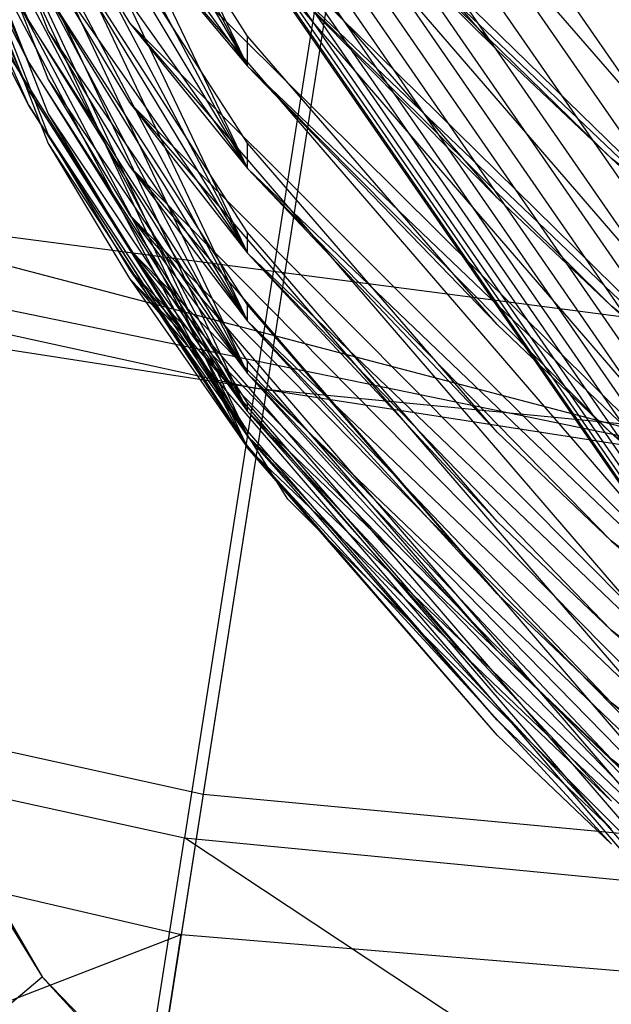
# Model space of a CAD drawing. Extents: x 0.1 to 26.5, y -19.1 to 0.
# Tile 59 of 256: x 13.0047 to 13.0786, y -13.6324 to -13.5094. Entities that reach past the tile are written whole.
import ezdxf

# ---------------------------------------------------------------- set-up
doc = ezdxf.new("R2010")
doc.units = 0
doc.header["$LTSCALE"] = 2.54
doc.layers.get('0').update_dxf_attribs({"linetype": 'CONTINUOUS'})

# ---------------------------------------------------------------- blocks, each defined once
blk = doc.blocks.new('7777_STL')
at = {"color": 0}
for p, q in [((13.06956, -13.33745, 37.54046), (13.02759, -13.60615, 37.3532)), ((13.06956, -13.33745, 37.54046), (13.02759, -13.60615, 37.3532)), ((12.97251, -13.3896, 8.31127), (13.03313, -13.51519, 8.37349)), ((12.97251, -13.3896, 8.31127), (13.03313, -13.51519, 8.37349)), ((12.97251, -13.40169, 8.11074), (13.03313, -13.52798, 8.17147)), ((12.97251, -13.40169, 8.11074), (13.03313, -13.52798, 8.17147)), ((12.97251, -13.41162, 7.91016), (13.03313, -13.53855, 7.96948)), ((12.97251, -13.41162, 7.91016), (13.03313, -13.53855, 7.96948)), ((13.09872, -13.54351, 8.42938), (13.01081, -13.41651, 8.41974)), ((13.09872, -13.54351, 8.42938), (13.01081, -13.41651, 8.41974)), ((13.03313, -13.51519, 8.37349), (12.98201, -13.41884, 8.36683)), ((13.03313, -13.51519, 8.37349), (12.98201, -13.41884, 8.36683)), ((12.97251, -13.41954, 7.70954), (13.03313, -13.54704, 7.76754)), ((12.97251, -13.41954, 7.70954), (13.00821, -13.51081, 7.71253)), ((12.97251, -13.41954, 7.70954), (13.03313, -13.54704, 7.76754)), ((12.97251, -13.41954, 7.70954), (13.00821, -13.51081, 7.71253)), ((13.01081, -13.42377, 8.31346), (13.09872, -13.55088, 8.32159)), ((13.01081, -13.42377, 8.31346), (13.09872, -13.55088, 8.32159)), ((12.97251, -13.42557, 7.5089), (13.03313, -13.55359, 7.56566)), ((12.97251, -13.42557, 7.5089), (13.00821, -13.51686, 7.51106)), ((12.97251, -13.42557, 7.5089), (13.03313, -13.55359, 7.56566)), ((12.97251, -13.42557, 7.5089), (13.00821, -13.51686, 7.51106)), ((12.97251, -13.42983, 7.30827), (13.03313, -13.55834, 7.36387)), ((12.97251, -13.42983, 7.30827), (13.00821, -13.52114, 7.30966)), ((12.97251, -13.42983, 7.30827), (13.03313, -13.55834, 7.36387)), ((12.97251, -13.42983, 7.30827), (13.00821, -13.52114, 7.30966)), ((13.09872, -13.55693, 8.22696), (13.01081, -13.42983, 8.21883)), ((13.09872, -13.55693, 8.22696), (13.01081, -13.42983, 8.21883)), ((13.03313, -13.52798, 8.17147), (12.98201, -13.43156, 8.1659)), ((13.03313, -13.52798, 8.17147), (12.98201, -13.43156, 8.1659)), ((12.97251, -13.43245, 7.10765), (13.03313, -13.5614, 7.16217)), ((12.97251, -13.43245, 7.10765), (13.00821, -13.52376, 7.10832)), ((12.97251, -13.43245, 7.10765), (13.03313, -13.5614, 7.16217)), ((12.97251, -13.43245, 7.10765), (13.00821, -13.52376, 7.10832)), ((12.97251, -13.43352, 6.90706), (13.03313, -13.56287, 6.96057)), ((12.97251, -13.43352, 6.90706), (13.00821, -13.52484, 6.90706)), ((12.97251, -13.43352, 6.90706), (13.03313, -13.56287, 6.96057)), ((12.97251, -13.43352, 6.90706), (13.00821, -13.52484, 6.90706)), ((13.01081, -13.43589, 8.11255), (13.09872, -13.56308, 8.11927)), ((13.01081, -13.43589, 8.11255), (13.09872, -13.56308, 8.11927)), ((13.09872, -13.56808, 8.02458), (13.01081, -13.4409, 8.01786)), ((13.09872, -13.56808, 8.02458), (13.01081, -13.4409, 8.01786)), ((13.03313, -13.53855, 7.96948), (12.98201, -13.44207, 7.96492)), ((13.03313, -13.53855, 7.96948), (12.98201, -13.44207, 7.96492)), ((13.01081, -13.44584, 7.91161), (13.09872, -13.57309, 7.91701)), ((13.01081, -13.44584, 7.91161), (13.09872, -13.57309, 7.91701)), ((13.01836, -13.44651, 8.92314), (13.08227, -13.52047, 8.9307)), ((13.01836, -13.44651, 8.92314), (13.08227, -13.52047, 8.9307)), ((13.09872, -13.57711, 7.82228), (13.01081, -13.44986, 7.81687)), ((13.09872, -13.57711, 7.82228), (13.01081, -13.44986, 7.81687)), ((13.03313, -13.54704, 7.76754), (12.98201, -13.45052, 7.76394)), ((13.03313, -13.54704, 7.76754), (12.98201, -13.45052, 7.76394)), ((13.01081, -13.45376, 7.71066), (13.09872, -13.58105, 7.71483)), ((13.01081, -13.45376, 7.71066), (13.09872, -13.58105, 7.71483)), ((13.03313, -13.55359, 7.56566), (12.98201, -13.45705, 7.56296)), ((13.03313, -13.55359, 7.56566), (12.98201, -13.45705, 7.56296)), ((13.0058, -13.50954, 7.61761), (12.98201, -13.45705, 7.56296)), ((13.0058, -13.50954, 7.61761), (12.98201, -13.45705, 7.56296)), ((13.09872, -13.58415, 7.62005), (13.01081, -13.45686, 7.61589)), ((13.09872, -13.58415, 7.62005), (13.01081, -13.45686, 7.61589)), ((13.01081, -13.45978, 7.50971), (13.09872, -13.58711, 7.51273)), ((13.01081, -13.45978, 7.50971), (13.09872, -13.58711, 7.51273)), ((13.03313, -13.55834, 7.36387), (12.98201, -13.46178, 7.36201)), ((13.03313, -13.55834, 7.36387), (12.98201, -13.46178, 7.36201)), ((13.0058, -13.51474, 7.41616), (12.98201, -13.46178, 7.36201)), ((13.0058, -13.51474, 7.41616), (12.98201, -13.46178, 7.36201)), ((13.09872, -13.58935, 7.41793), (13.01081, -13.46203, 7.41492)), ((13.09872, -13.58935, 7.41793), (13.01081, -13.46203, 7.41492)), ((13.01081, -13.46404, 7.30879), (13.09872, -13.59138, 7.31073)), ((13.01081, -13.46404, 7.30879), (13.09872, -13.59138, 7.31073)), ((13.03313, -13.5614, 7.16217), (12.98201, -13.46482, 7.16109)), ((13.03313, -13.5614, 7.16217), (12.98201, -13.46482, 7.16109)), ((13.0058, -13.51823, 7.21478), (12.98201, -13.46482, 7.16109)), ((13.0058, -13.51823, 7.21478), (12.98201, -13.46482, 7.16109)), ((13.09872, -13.59283, 7.21592), (13.01081, -13.46548, 7.21398)), ((13.09872, -13.59283, 7.21592), (13.01081, -13.46548, 7.21398)), ((13.03313, -13.56287, 6.96057), (12.98201, -13.46629, 6.96022)), ((13.03313, -13.56287, 6.96057), (12.98201, -13.46629, 6.96022)), ((13.0058, -13.52011, 7.01347), (12.98201, -13.46629, 6.96022)), ((13.0058, -13.52011, 7.01347), (12.98201, -13.46629, 6.96022)), ((13.01081, -13.46664, 7.1079), (13.09872, -13.594, 7.10884)), ((13.01081, -13.46664, 7.1079), (13.09872, -13.594, 7.10884)), ((13.01836, -13.46614, 8.72156), (13.1151, -13.56059, 8.78488)), ((13.01836, -13.46614, 8.72156), (13.1151, -13.56059, 8.78488)), ((13.01836, -13.46614, 8.72156), (13.08227, -13.5402, 8.72812)), ((13.01836, -13.46614, 8.72156), (13.08227, -13.5402, 8.72812)), ((13.09872, -13.5947, 7.01402), (13.01081, -13.46734, 7.01308)), ((13.09872, -13.5947, 7.01402), (13.01081, -13.46734, 7.01308)), ((13.01081, -13.46771, 6.90706), (13.09872, -13.59507, 6.90706)), ((13.01081, -13.46771, 6.90706), (13.09872, -13.59507, 6.90706)), ((13.01081, -13.46771, 6.85965), (13.09872, -13.59507, 6.85965)), ((13.01081, -13.46771, 6.85965), (13.09872, -13.59507, 6.85965)), ((13.03313, -13.51142, 8.42694), (13.0058, -13.46902, 8.42373)), ((13.0058, -13.46902, 8.42373), (13.03313, -13.51519, 8.37349)), ((13.0058, -13.46902, 8.42373), (13.03313, -13.51519, 8.37349)), ((13.03313, -13.51142, 8.42694), (13.0058, -13.46902, 8.42373)), ((13.06431, -13.51317, 8.83463), (13.03313, -13.47721, 8.83096)), ((13.06431, -13.51317, 8.83463), (13.03313, -13.47721, 8.83096)), ((13.04634, -13.47719, 26.64417), (13.03405, -13.55542, 26.84043)), ((13.04634, -13.47719, 26.64417), (13.03405, -13.55542, 26.84043)), ((13.00821, -13.48074, 8.3171), (13.03313, -13.51519, 8.37349)), ((13.00821, -13.48074, 8.3171), (13.03313, -13.51519, 8.37349)), ((13.03313, -13.52482, 8.2249), (13.0058, -13.48238, 8.22219)), ((13.0058, -13.48238, 8.22219), (13.03313, -13.52798, 8.17147)), ((13.0058, -13.48238, 8.22219), (13.03313, -13.52798, 8.17147)), ((13.03313, -13.52482, 8.2249), (13.0058, -13.48238, 8.22219)), ((13.01837, -13.48311, 8.51989), (13.1151, -13.57838, 8.58188)), ((13.01837, -13.48311, 8.51989), (13.1151, -13.57838, 8.58188)), ((13.01837, -13.48311, 8.51989), (13.08228, -13.55725, 8.52551)), ((13.01837, -13.48311, 8.51989), (13.08228, -13.55725, 8.52551)), ((13.07856, -13.52671, 8.83602), (13.03313, -13.48234, 8.7775)), ((13.03313, -13.48234, 8.7775), (13.1151, -13.56059, 8.78488)), ((13.07856, -13.52671, 8.83602), (13.03313, -13.48234, 8.7775)), ((13.06431, -13.51317, 8.83463), (13.03313, -13.48234, 8.7775)), ((13.06431, -13.51317, 8.83463), (13.03313, -13.48234, 8.7775)), ((13.03313, -13.48234, 8.7775), (13.1151, -13.56059, 8.78488)), ((13.0058, -13.50954, 7.61761), (12.99686, -13.49199, 7.61704)), ((13.0058, -13.50954, 7.61761), (12.99686, -13.49199, 7.61704)), ((13.00821, -13.49288, 8.11556), (13.03313, -13.52798, 8.17147)), ((13.00821, -13.49288, 8.11556), (13.03313, -13.52798, 8.17147)), ((13.00821, -13.49288, 8.11556), (13.01837, -13.50976, 8.11646)), ((13.00821, -13.49288, 8.11556), (13.01837, -13.50976, 8.11646)), ((13.03313, -13.53596, 8.02288), (13.0058, -13.49349, 8.02064)), ((13.0058, -13.49349, 8.02064), (13.03313, -13.53855, 7.96948)), ((13.0058, -13.49349, 8.02064), (13.03313, -13.53855, 7.96948)), ((13.03313, -13.53596, 8.02288), (13.0058, -13.49349, 8.02064)), ((13.06431, -13.53162, 8.63216), (13.03313, -13.49561, 8.62897)), ((13.06431, -13.53162, 8.63216), (13.03313, -13.49561, 8.62897)), ((13.0058, -13.51474, 7.41616), (12.99686, -13.49718, 7.41575)), ((13.0058, -13.51474, 7.41616), (12.99686, -13.49718, 7.41575)), ((13.01837, -13.4976, 8.31818), (13.03313, -13.51519, 8.37349)), ((13.01837, -13.4976, 8.31818), (13.03313, -13.51519, 8.37349)), ((13.01837, -13.4976, 8.31818), (13.11511, -13.59361, 8.37892)), ((13.01837, -13.4976, 8.31818), (13.11511, -13.59361, 8.37892)), ((13.01837, -13.4976, 8.31818), (13.08228, -13.5718, 8.32292)), ((13.01837, -13.4976, 8.31818), (13.08228, -13.5718, 8.32292)), ((13.04436, -13.49878, 32.11265), (13.02485, -13.62368, 32.37004)), ((13.04436, -13.49878, 32.11265), (13.02485, -13.62368, 32.37004)), ((13.07856, -13.54518, 8.63336), (13.03313, -13.50004, 8.57552)), ((13.03313, -13.50004, 8.57552), (13.1151, -13.57838, 8.58188)), ((13.07856, -13.54518, 8.63336), (13.03313, -13.50004, 8.57552)), ((13.06431, -13.53162, 8.63216), (13.03313, -13.50004, 8.57552)), ((13.06431, -13.53162, 8.63216), (13.03313, -13.50004, 8.57552)), ((13.03313, -13.50004, 8.57552), (13.1151, -13.57838, 8.58188)), ((12.93324, -13.5016, 6.8595), (13.00748, -13.62897, 6.85965)), ((13.0058, -13.51823, 7.21478), (12.99686, -13.50067, 7.21451)), ((13.0058, -13.51823, 7.21478), (12.99686, -13.50067, 7.21451)), ((12.92951, -13.50288, 6.85804), (13.00748, -13.62897, 6.85965)), ((12.92951, -13.50288, 6.85804), (13.00748, -13.62897, 6.85965)), ((13.03815, -13.56929, 1.05608), (12.99625, -13.5026, 1.05608)), ((13.03815, -13.56929, 1.05608), (12.99625, -13.5026, 1.05608)), ((13.03815, -13.56929, 1.51588), (12.99625, -13.5026, 1.51588)), ((13.03815, -13.56929, 1.51588), (12.99625, -13.5026, 1.51588)), ((13.0058, -13.52011, 7.01347), (12.99686, -13.50255, 7.01334)), ((13.0058, -13.52011, 7.01347), (12.99686, -13.50255, 7.01334)), ((13.03313, -13.54499, 7.82091), (13.0058, -13.5025, 7.81911)), ((13.0058, -13.5025, 7.81911), (13.03313, -13.54704, 7.76754)), ((13.0058, -13.5025, 7.81911), (13.03313, -13.54704, 7.76754)), ((13.03313, -13.54499, 7.82091), (13.0058, -13.5025, 7.81911)), ((13.00821, -13.50286, 7.91403), (13.03313, -13.53855, 7.96948)), ((13.00821, -13.50286, 7.91403), (13.03313, -13.53855, 7.96948)), ((13.00821, -13.50286, 7.91403), (13.01837, -13.51974, 7.91475)), ((13.00821, -13.50286, 7.91403), (13.01837, -13.51974, 7.91475)), ((13.101, -13.5658, 31.75208), (12.80197, -13.50424, 31.75208)), ((13.101, -13.5658, 31.75208), (12.80197, -13.50424, 31.75208)), ((12.93686, -13.50667, 6.85965), (13.00748, -13.62897, 6.85965)), ((12.82583, -13.50993, 26.84043), (13.03405, -13.55542, 26.84043)), ((12.82583, -13.50993, 26.84043), (13.03405, -13.55542, 26.84043)), ((13.03313, -13.55204, 7.619), (13.0058, -13.50954, 7.61761)), ((13.0058, -13.50954, 7.61761), (13.03313, -13.55359, 7.56566)), ((13.0058, -13.50954, 7.61761), (13.03313, -13.55359, 7.56566)), ((13.03313, -13.55204, 7.619), (13.0058, -13.50954, 7.61761)), ((13.01837, -13.50976, 8.11646), (13.03313, -13.52798, 8.17147)), ((13.01837, -13.50976, 8.11646), (13.03313, -13.52798, 8.17147)), ((13.01837, -13.50976, 8.11646), (13.11511, -13.60645, 8.17601)), ((13.01837, -13.50976, 8.11646), (13.11511, -13.60645, 8.17601)), ((13.01837, -13.50976, 8.11646), (13.08228, -13.58401, 8.12038)), ((13.01837, -13.50976, 8.11646), (13.08228, -13.58401, 8.12038)), ((13.00821, -13.51081, 7.71253), (13.03313, -13.54704, 7.76754)), ((13.00821, -13.51081, 7.71253), (13.03313, -13.54704, 7.76754)), ((13.00821, -13.51081, 7.71253), (13.01837, -13.5277, 7.71308)), ((13.00821, -13.51081, 7.71253), (13.01837, -13.5277, 7.71308)), ((13.03313, -13.51519, 8.37349), (13.03313, -13.51142, 8.42694)), ((13.06431, -13.54747, 8.42968), (13.03313, -13.51142, 8.42694)), ((13.03313, -13.51519, 8.37349), (13.03313, -13.51142, 8.42694)), ((13.06431, -13.54747, 8.42968), (13.03313, -13.51142, 8.42694)), ((13.07856, -13.52671, 8.83602), (13.06431, -13.51317, 8.83463)), ((13.07856, -13.52671, 8.83602), (13.06431, -13.51317, 8.83463)), ((13.03313, -13.55725, 7.41717), (13.0058, -13.51474, 7.41616)), ((13.0058, -13.51474, 7.41616), (13.03313, -13.55834, 7.36387)), ((13.0058, -13.51474, 7.41616), (13.03313, -13.55834, 7.36387)), ((13.03313, -13.55725, 7.41717), (13.0058, -13.51474, 7.41616)), ((13.07855, -13.56104, 8.43071), (13.03313, -13.51519, 8.37349)), ((13.03313, -13.51519, 8.37349), (13.11511, -13.59361, 8.37892)), ((13.07855, -13.56104, 8.43071), (13.03313, -13.51519, 8.37349)), ((13.06431, -13.54747, 8.42968), (13.03313, -13.51519, 8.37349)), ((13.06431, -13.54747, 8.42968), (13.03313, -13.51519, 8.37349)), ((13.03313, -13.51519, 8.37349), (13.11511, -13.59361, 8.37892)), ((13.00821, -13.51686, 7.51106), (13.03313, -13.55359, 7.56566)), ((13.00821, -13.51686, 7.51106), (13.03313, -13.55359, 7.56566)), ((13.00821, -13.51686, 7.51106), (13.01836, -13.53375, 7.51146)), ((13.00821, -13.51686, 7.51106), (13.01836, -13.53375, 7.51146)), ((13.03313, -13.56075, 7.21543), (13.0058, -13.51823, 7.21478)), ((13.0058, -13.51823, 7.21478), (13.03313, -13.5614, 7.16217)), ((13.0058, -13.51823, 7.21478), (13.03313, -13.5614, 7.16217)), ((13.03313, -13.56075, 7.21543), (13.0058, -13.51823, 7.21478)), ((13.03313, -13.56263, 7.01378), (13.0058, -13.52011, 7.01347)), ((13.0058, -13.52011, 7.01347), (13.03313, -13.56287, 6.96057)), ((13.0058, -13.52011, 7.01347), (13.03313, -13.56287, 6.96057)), ((13.03313, -13.56263, 7.01378), (13.0058, -13.52011, 7.01347)), ((13.01837, -13.51974, 7.91475), (13.03313, -13.53855, 7.96948)), ((13.01837, -13.51974, 7.91475), (13.03313, -13.53855, 7.96948)), ((13.01837, -13.51974, 7.91475), (13.11511, -13.61706, 7.97318)), ((13.01837, -13.51974, 7.91475), (13.11511, -13.61706, 7.97318)), ((13.01837, -13.51974, 7.91475), (13.08228, -13.59403, 7.9179)), ((13.01837, -13.51974, 7.91475), (13.08228, -13.59403, 7.9179)), ((13.00821, -13.52114, 7.30966), (13.03313, -13.55834, 7.36387)), ((13.00821, -13.52114, 7.30966), (13.03313, -13.55834, 7.36387)), ((13.00821, -13.52114, 7.30966), (13.01836, -13.53803, 7.30992)), ((13.00821, -13.52114, 7.30966), (13.01836, -13.53803, 7.30992)), ((13.00821, -13.52376, 7.10832), (13.03313, -13.5614, 7.16217)), ((13.00821, -13.52376, 7.10832), (13.03313, -13.5614, 7.16217)), ((13.00821, -13.52376, 7.10832), (13.01836, -13.54065, 7.10845)), ((13.00821, -13.52376, 7.10832), (13.01836, -13.54065, 7.10845)), ((13.00821, -13.52484, 6.90706), (13.03313, -13.56287, 6.96057)), ((13.00821, -13.52484, 6.90706), (13.03313, -13.56287, 6.96057)), ((13.00821, -13.52484, 6.90706), (13.01836, -13.54173, 6.90706)), ((13.00821, -13.52484, 6.90706), (13.01836, -13.54173, 6.90706)), ((13.03313, -13.52798, 8.17147), (13.03313, -13.52482, 8.2249)), ((13.06431, -13.5609, 8.22721), (13.03313, -13.52482, 8.2249)), ((13.03313, -13.52798, 8.17147), (13.03313, -13.52482, 8.2249)), ((13.06431, -13.5609, 8.22721), (13.03313, -13.52482, 8.2249)), ((13.1151, -13.5554, 8.83895), (13.07856, -13.52671, 8.83602)), ((13.07856, -13.52671, 8.83602), (13.1151, -13.56059, 8.78488)), ((13.07856, -13.52671, 8.83602), (13.1151, -13.56059, 8.78488)), ((13.1151, -13.5554, 8.83895), (13.07856, -13.52671, 8.83602)), ((13.01837, -13.5277, 7.71308), (13.03313, -13.54704, 7.76754)), ((13.01837, -13.5277, 7.71308), (13.03313, -13.54704, 7.76754)), ((13.01837, -13.5277, 7.71308), (13.1151, -13.62558, 7.77046)), ((13.01837, -13.5277, 7.71308), (13.1151, -13.62558, 7.77046)), ((13.01837, -13.5277, 7.71308), (13.08228, -13.60201, 7.71551)), ((13.01837, -13.5277, 7.71308), (13.08228, -13.60201, 7.71551)), ((13.07855, -13.57448, 8.22808), (13.03313, -13.52798, 8.17147)), ((13.03313, -13.52798, 8.17147), (13.11511, -13.60645, 8.17601)), ((13.07855, -13.57448, 8.22808), (13.03313, -13.52798, 8.17147)), ((13.06431, -13.5609, 8.22721), (13.03313, -13.52798, 8.17147)), ((13.06431, -13.5609, 8.22721), (13.03313, -13.52798, 8.17147)), ((13.03313, -13.52798, 8.17147), (13.11511, -13.60645, 8.17601)), ((13.07856, -13.54518, 8.63336), (13.06431, -13.53162, 8.63216)), ((13.07856, -13.54518, 8.63336), (13.06431, -13.53162, 8.63216)), ((12.97575, -13.53289, 27.23364), (13.1897, -13.56077, 27.23364)), ((12.97575, -13.53289, 27.23364), (13.1897, -13.56077, 27.23364)), ((12.97575, -13.53289, 27.23364), (13.101, -13.5658, 27.45208)), ((12.97575, -13.53289, 27.23364), (13.101, -13.5658, 27.45208)), ((13.01836, -13.53375, 7.51146), (13.03313, -13.55359, 7.56566)), ((13.01836, -13.53375, 7.51146), (13.03313, -13.55359, 7.56566)), ((13.01836, -13.53375, 7.51146), (13.1151, -13.63216, 7.56786)), ((13.01836, -13.53375, 7.51146), (13.1151, -13.63216, 7.56786)), ((13.01836, -13.53375, 7.51146), (13.08227, -13.60808, 7.51322)), ((13.01836, -13.53375, 7.51146), (13.08227, -13.60808, 7.51322)), ((13.03313, -13.53855, 7.96948), (13.03313, -13.53596, 8.02288)), ((13.06431, -13.57206, 8.02479), (13.03313, -13.53596, 8.02288)), ((13.03313, -13.53855, 7.96948), (13.03313, -13.53596, 8.02288)), ((13.06431, -13.57206, 8.02479), (13.03313, -13.53596, 8.02288)), ((13.01836, -13.53803, 7.30992), (13.03313, -13.55834, 7.36387)), ((13.01836, -13.53803, 7.30992), (13.03313, -13.55834, 7.36387)), ((13.01836, -13.53803, 7.30992), (13.1151, -13.63692, 7.36539)), ((13.01836, -13.53803, 7.30992), (13.1151, -13.63692, 7.36539)), ((13.01836, -13.53803, 7.30992), (13.08227, -13.61238, 7.31105)), ((13.01836, -13.53803, 7.30992), (13.08227, -13.61238, 7.31105)), ((13.07855, -13.58565, 8.02551), (13.03313, -13.53855, 7.96948)), ((13.03313, -13.53855, 7.96948), (13.11511, -13.61706, 7.97318)), ((13.07855, -13.58565, 8.02551), (13.03313, -13.53855, 7.96948)), ((13.06431, -13.57206, 8.02479), (13.03313, -13.53855, 7.96948)), ((13.06431, -13.57206, 8.02479), (13.03313, -13.53855, 7.96948)), ((13.03313, -13.53855, 7.96948), (13.11511, -13.61706, 7.97318)), ((13.01836, -13.54065, 7.10845), (13.03313, -13.5614, 7.16217)), ((13.01836, -13.54065, 7.10845), (13.03313, -13.5614, 7.16217)), ((13.01836, -13.54065, 7.10845), (13.1151, -13.63998, 7.16305)), ((13.01836, -13.54065, 7.10845), (13.1151, -13.63998, 7.16305)), ((13.01836, -13.54065, 7.10845), (13.08227, -13.61501, 7.10899)), ((13.01836, -13.54065, 7.10845), (13.08227, -13.61501, 7.10899)), ((13.01836, -13.54173, 6.90706), (13.03313, -13.56287, 6.96057)), ((13.01836, -13.54173, 6.90706), (13.03313, -13.56287, 6.96057)), ((13.01836, -13.54173, 6.90706), (13.1151, -13.64146, 6.96085)), ((13.01836, -13.54173, 6.90706), (13.1151, -13.64146, 6.96085)), ((13.01836, -13.54173, 6.90706), (13.08227, -13.61608, 6.90706)), ((13.01836, -13.54173, 6.90706), (13.08227, -13.61608, 6.90706)), ((13.101, -13.5658, 31.75208), (12.97324, -13.54596, 27.45208)), ((13.101, -13.5658, 27.45208), (12.97324, -13.54596, 27.45208)), ((13.101, -13.5658, 31.75208), (12.97324, -13.54596, 27.45208)), ((13.101, -13.5658, 27.45208), (12.97324, -13.54596, 27.45208)), ((13.03313, -13.54704, 7.76754), (13.03313, -13.54499, 7.82091)), ((13.06431, -13.58111, 7.82244), (13.03313, -13.54499, 7.82091)), ((13.03313, -13.54704, 7.76754), (13.03313, -13.54499, 7.82091)), ((13.06431, -13.58111, 7.82244), (13.03313, -13.54499, 7.82091)), ((13.1151, -13.5739, 8.63591), (13.07856, -13.54518, 8.63336)), ((13.07856, -13.54518, 8.63336), (13.1151, -13.57838, 8.58188)), ((13.07856, -13.54518, 8.63336), (13.1151, -13.57838, 8.58188)), ((13.1151, -13.5739, 8.63591), (13.07856, -13.54518, 8.63336)), ((13.07856, -13.59471, 7.82302), (13.03313, -13.54704, 7.76754)), ((13.03313, -13.54704, 7.76754), (13.1151, -13.62558, 7.77046)), ((13.07856, -13.59471, 7.82302), (13.03313, -13.54704, 7.76754)), ((13.06431, -13.58111, 7.82244), (13.03313, -13.54704, 7.76754)), ((13.06431, -13.58111, 7.82244), (13.03313, -13.54704, 7.76754)), ((13.03313, -13.54704, 7.76754), (13.1151, -13.62558, 7.77046)), ((13.07855, -13.56104, 8.43071), (13.06431, -13.54747, 8.42968)), ((13.07855, -13.56104, 8.43071), (13.06431, -13.54747, 8.42968)), ((13.03313, -13.55359, 7.56566), (13.03313, -13.55204, 7.619)), ((13.06431, -13.58817, 7.62019), (13.03313, -13.55204, 7.619)), ((13.03313, -13.55359, 7.56566), (13.03313, -13.55204, 7.619)), ((13.06431, -13.58817, 7.62019), (13.03313, -13.55204, 7.619)), ((13.07856, -13.60178, 7.62063), (13.03313, -13.55359, 7.56566)), ((13.03313, -13.55359, 7.56566), (13.1151, -13.63216, 7.56786)), ((13.07856, -13.60178, 7.62063), (13.03313, -13.55359, 7.56566)), ((13.06431, -13.58817, 7.62019), (13.03313, -13.55359, 7.56566)), ((13.06431, -13.58817, 7.62019), (13.03313, -13.55359, 7.56566)), ((13.03313, -13.55359, 7.56566), (13.1151, -13.63216, 7.56786)), ((13.03405, -13.55542, 26.84043), (13.02523, -13.61159, 27.04427)), ((13.03405, -13.55542, 26.84043), (13.02523, -13.61159, 27.04427)), ((13.03405, -13.55542, 26.84043), (13.24619, -13.57595, 26.84043)), ((13.03405, -13.55542, 26.84043), (13.24619, -13.57595, 26.84043)), ((12.80514, -13.55721, 37.3532), (13.02759, -13.60615, 37.3532)), ((12.80514, -13.55721, 37.3532), (13.02759, -13.60615, 37.3532)), ((13.03313, -13.55834, 7.36387), (13.03313, -13.55725, 7.41717)), ((13.06431, -13.59339, 7.41803), (13.03313, -13.55725, 7.41717)), ((13.03313, -13.55834, 7.36387), (13.03313, -13.55725, 7.41717)), ((13.06431, -13.59339, 7.41803), (13.03313, -13.55725, 7.41717)), ((13.07856, -13.607, 7.41835), (13.03313, -13.55834, 7.36387)), ((13.03313, -13.55834, 7.36387), (13.1151, -13.63692, 7.36539)), ((13.07856, -13.607, 7.41835), (13.03313, -13.55834, 7.36387)), ((13.06431, -13.59339, 7.41803), (13.03313, -13.55834, 7.36387)), ((13.06431, -13.59339, 7.41803), (13.03313, -13.55834, 7.36387)), ((13.03313, -13.55834, 7.36387), (13.1151, -13.63692, 7.36539)), ((13.03313, -13.5614, 7.16217), (13.03313, -13.56075, 7.21543)), ((13.06431, -13.59689, 7.21598), (13.03313, -13.56075, 7.21543)), ((13.03313, -13.5614, 7.16217), (13.03313, -13.56075, 7.21543)), ((13.06431, -13.59689, 7.21598), (13.03313, -13.56075, 7.21543)), ((13.07856, -13.6105, 7.21619), (13.03313, -13.5614, 7.16217)), ((13.03313, -13.5614, 7.16217), (13.1151, -13.63998, 7.16305)), ((13.07856, -13.6105, 7.21619), (13.03313, -13.5614, 7.16217)), ((13.06431, -13.59689, 7.21598), (13.03313, -13.5614, 7.16217)), ((13.06431, -13.59689, 7.21598), (13.03313, -13.5614, 7.16217)), ((13.03313, -13.5614, 7.16217), (13.1151, -13.63998, 7.16305)), ((13.07855, -13.57448, 8.22808), (13.06431, -13.5609, 8.22721)), ((13.07855, -13.57448, 8.22808), (13.06431, -13.5609, 8.22721)), ((13.11511, -13.5898, 8.43289), (13.07855, -13.56104, 8.43071)), ((13.07855, -13.56104, 8.43071), (13.11511, -13.59361, 8.37892)), ((13.07855, -13.56104, 8.43071), (13.11511, -13.59361, 8.37892)), ((13.11511, -13.5898, 8.43289), (13.07855, -13.56104, 8.43071)), ((12.75924, -13.56204, 32.37004), (13.02485, -13.62368, 32.37004)), ((12.75924, -13.56204, 32.37004), (13.02485, -13.62368, 32.37004)), ((13.03313, -13.56287, 6.96057), (13.03313, -13.56263, 7.01378)), ((13.06431, -13.59878, 7.01405), (13.03313, -13.56263, 7.01378)), ((13.03313, -13.56287, 6.96057), (13.03313, -13.56263, 7.01378)), ((13.06431, -13.59878, 7.01405), (13.03313, -13.56263, 7.01378)), ((13.07856, -13.61239, 7.01415), (13.03313, -13.56287, 6.96057)), ((13.03313, -13.56287, 6.96057), (13.1151, -13.64146, 6.96085)), ((13.07856, -13.61239, 7.01415), (13.03313, -13.56287, 6.96057)), ((13.06431, -13.59878, 7.01405), (13.03313, -13.56287, 6.96057)), ((13.06431, -13.59878, 7.01405), (13.03313, -13.56287, 6.96057)), ((13.03313, -13.56287, 6.96057), (13.1151, -13.64146, 6.96085)), ((12.81043, -13.56467, 27.04427), (13.02523, -13.61159, 27.04427)), ((12.81043, -13.56467, 27.04427), (13.02523, -13.61159, 27.04427)), ((13.09384, -13.62498, 1.05608), (13.03815, -13.56929, 1.05608)), ((13.03815, -13.56929, 1.05608), (13.03815, -13.56929, 1.51588)), ((13.09384, -13.62498, 1.05608), (13.03815, -13.56929, 1.05608)), ((13.09384, -13.62498, 1.51588), (13.03815, -13.56929, 1.51588)), ((13.03815, -13.56929, 1.05608), (13.03815, -13.56929, 1.51588)), ((13.09384, -13.62498, 1.51588), (13.03815, -13.56929, 1.51588)), ((13.07855, -13.58565, 8.02551), (13.06431, -13.57206, 8.02479)), ((13.07855, -13.58565, 8.02551), (13.06431, -13.57206, 8.02479)), ((13.11511, -13.60326, 8.22992), (13.07855, -13.57448, 8.22808)), ((13.07855, -13.57448, 8.22808), (13.11511, -13.60645, 8.17601)), ((13.07855, -13.57448, 8.22808), (13.11511, -13.60645, 8.17601)), ((13.11511, -13.60326, 8.22992), (13.07855, -13.57448, 8.22808)), ((13.07856, -13.59471, 7.82302), (13.06431, -13.58111, 7.82244)), ((13.07856, -13.59471, 7.82302), (13.06431, -13.58111, 7.82244)), ((13.11511, -13.61445, 8.02703), (13.07855, -13.58565, 8.02551)), ((13.07855, -13.58565, 8.02551), (13.11511, -13.61706, 7.97318)), ((13.07855, -13.58565, 8.02551), (13.11511, -13.61706, 7.97318)), ((13.11511, -13.61445, 8.02703), (13.07855, -13.58565, 8.02551)), ((13.07856, -13.60178, 7.62063), (13.06431, -13.58817, 7.62019)), ((13.07856, -13.60178, 7.62063), (13.06431, -13.58817, 7.62019)), ((13.07856, -13.607, 7.41835), (13.06431, -13.59339, 7.41803)), ((13.07856, -13.607, 7.41835), (13.06431, -13.59339, 7.41803)), ((13.1151, -13.62352, 7.82425), (13.07856, -13.59471, 7.82302)), ((13.07856, -13.59471, 7.82302), (13.1151, -13.62558, 7.77046)), ((13.07856, -13.59471, 7.82302), (13.1151, -13.62558, 7.77046)), ((13.1151, -13.62352, 7.82425), (13.07856, -13.59471, 7.82302)), ((13.07856, -13.6105, 7.21619), (13.06431, -13.59689, 7.21598)), ((13.07856, -13.6105, 7.21619), (13.06431, -13.59689, 7.21598)), ((13.07856, -13.61239, 7.01415), (13.06431, -13.59878, 7.01405)), ((13.07856, -13.61239, 7.01415), (13.06431, -13.59878, 7.01405)), ((13.1151, -13.6306, 7.62157), (13.07856, -13.60178, 7.62063)), ((13.07856, -13.60178, 7.62063), (13.1151, -13.63216, 7.56786)), ((13.07856, -13.60178, 7.62063), (13.1151, -13.63216, 7.56786)), ((13.1151, -13.6306, 7.62157), (13.07856, -13.60178, 7.62063)), ((13.02759, -13.60615, 37.3532), (12.98931, -13.85116, 37.13517)), ((13.02759, -13.60615, 37.3532), (12.98931, -13.85116, 37.13517)), ((13.02759, -13.60615, 37.3532), (13.25437, -13.62738, 37.3532)), ((13.02759, -13.60615, 37.3532), (13.25437, -13.62738, 37.3532)), ((13.01998, -13.64502, 27.25318), (13.02523, -13.61159, 27.04427)), ((13.01998, -13.64502, 27.25318), (13.02523, -13.61159, 27.04427)), ((13.09045, -13.65473, 27.25318), (13.02523, -13.61159, 27.04427)), ((13.02523, -13.61159, 27.04427), (13.24408, -13.63277, 27.04427)), ((13.09045, -13.65473, 27.25318), (13.02523, -13.61159, 27.04427)), ((13.02523, -13.61159, 27.04427), (13.24408, -13.63277, 27.04427)), ((12.75665, -13.72699, 32.60881), (13.02485, -13.62368, 32.37004)), ((12.75665, -13.72699, 32.60881), (13.02485, -13.62368, 32.37004)), ((13.00034, -13.7806, 32.60881), (13.02485, -13.62368, 32.37004)), ((13.00034, -13.7806, 32.60881), (13.02485, -13.62368, 32.37004)), ((13.02485, -13.62368, 32.37004), (13.29661, -13.64599, 32.37004)), ((13.02485, -13.62368, 32.37004), (13.29661, -13.64599, 32.37004)), ((13.00314, -13.63262, 6.85804), (13.00748, -13.62897, 6.85965)), ((13.00314, -13.63262, 6.85804), (13.00748, -13.62897, 6.85965)), ((13.00748, -13.62897, 6.85965), (13.03028, -13.6538, 6.85965)), ((13.00748, -13.62897, 6.85965), (13.0586, -13.68175, 6.8595))]:
    blk.add_line(p, q, dxfattribs=at)
blk = doc.blocks.new('GROUP_2')
at = {"color": 0}
blk.add_blockref('7777_STL', (-0.13159, 19.10373, -0.15965), dxfattribs=at)

msp = doc.modelspace()

# ---------------------------------------------------------------- block references
at = {"color": 0}
msp.add_blockref('GROUP_2', (0.13159, -19.10373, 0.15965), dxfattribs=at)

doc.saveas('drawing.dxf')
